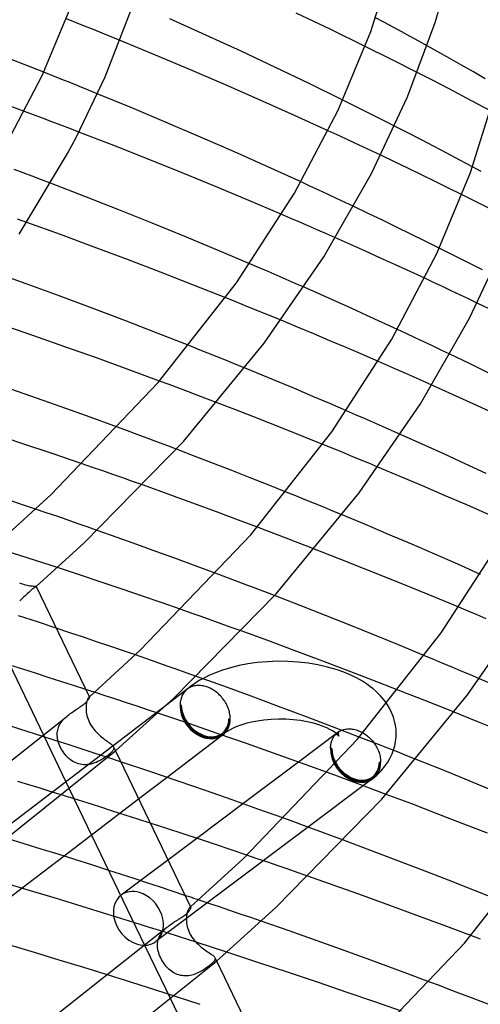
# Model space of a CAD drawing. Header units: millimetres. Extents: x -417 to 417, y -210 to 365.
# Tile 79 of 100: x 198 to 230, y 163 to 231. Entities that reach past the tile are written whole.
import ezdxf

# ---------------------------------------------------------------- set-up
doc = ezdxf.new("R2010")
doc.units = ezdxf.units.MM
doc.layers.add('HIDDEN', color=7, linetype='Continuous')
doc.layers.add('THICK', color=7, linetype='Continuous')

msp = doc.modelspace()

# ---------------------------------------------------------------- linework, layer by layer
at = {"layer": 'HIDDEN'}
for p, q in [((202.037, 230.35), (201.412, 230.598)), ((223.384, 230.334), (222.779, 230.656)), ((202.659, 230.102), (202.037, 230.35)), ((203.279, 229.853), (202.659, 230.102)), ((203.897, 229.604), (203.279, 229.853)), ((223.985, 230.012), (223.384, 230.334)), ((224.581, 229.69), (223.985, 230.012)), ((204.511, 229.355), (203.897, 229.604)), ((205.123, 229.106), (204.511, 229.355)), ((225.173, 229.369), (224.581, 229.69)), ((225.76, 229.049), (225.173, 229.369)), ((222.663, 228.388), (222.061, 228.686)), ((226.341, 228.73), (225.76, 229.049)), ((223.264, 228.089), (222.663, 228.388)), ((223.864, 227.789), (223.264, 228.089)), ((224.462, 227.488), (223.864, 227.789)), ((225.058, 227.187), (224.462, 227.488)), ((225.653, 226.885), (225.058, 227.187)), ((200.475, 226.667), (199.851, 226.914)), ((201.095, 226.419), (200.475, 226.667)), ((201.714, 226.171), (201.095, 226.419)), ((202.329, 225.923), (201.714, 226.171)), ((202.942, 225.675), (202.329, 225.923)), ((203.551, 225.427), (202.942, 225.675)), ((221.113, 224.691), (220.513, 224.989)), ((221.712, 224.393), (221.113, 224.691)), ((199.146, 223.963), (198.515, 224.199)), ((199.775, 223.727), (199.146, 223.963)), ((200.403, 223.49), (199.775, 223.727)), ((222.309, 224.094), (221.712, 224.393)), ((222.905, 223.794), (222.309, 224.094)), ((223.498, 223.493), (222.905, 223.794)), ((201.03, 223.252), (200.403, 223.49)), ((201.655, 223.014), (201.03, 223.252)), ((224.09, 223.192), (223.498, 223.493)), ((202.279, 222.775), (201.655, 223.014)), ((220.119, 222.586), (219.506, 222.868)), ((220.728, 222.304), (220.119, 222.586)), ((221.334, 222.022), (220.728, 222.304)), ((221.937, 221.74), (221.334, 222.022)), ((222.536, 221.458), (221.937, 221.74)), ((223.132, 221.176), (222.536, 221.458)), ((230.073, 220.055), (229.47, 220.379)), ((198.431, 219.959), (197.799, 220.196)), ((199.061, 219.721), (198.431, 219.959)), ((199.69, 219.482), (199.061, 219.721)), ((200.317, 219.243), (199.69, 219.482)), ((218.239, 219.048), (217.625, 219.331)), ((218.85, 218.765), (218.239, 219.048)), ((219.458, 218.483), (218.85, 218.765)), ((220.063, 218.2), (219.458, 218.483)), ((229.349, 218.146), (228.747, 218.447)), ((220.664, 217.918), (220.063, 218.2)), ((221.261, 217.636), (220.664, 217.918)), ((229.949, 217.845), (229.349, 218.146)), ((230.547, 217.543), (229.949, 217.845)), ((216.923, 216.817), (216.303, 217.083)), ((198.675, 216.542), (198.031, 216.773)), ((217.542, 216.549), (216.923, 216.817)), ((218.159, 216.281), (217.542, 216.549)), ((218.775, 216.012), (218.159, 216.281)), ((219.39, 215.742), (218.775, 216.012)), ((220.003, 215.472), (219.39, 215.742)), ((227.774, 214.461), (227.175, 214.761)), ((228.372, 214.16), (227.774, 214.461)), ((214.721, 213.409), (214.095, 213.677)), ((228.968, 213.859), (228.372, 214.16)), ((229.563, 213.557), (228.968, 213.859)), ((230.155, 213.255), (229.563, 213.557)), ((215.345, 213.141), (214.721, 213.409)), ((215.968, 212.871), (215.345, 213.141)), ((216.59, 212.601), (215.968, 212.871)), ((217.211, 212.33), (216.59, 212.601)), ((217.83, 212.058), (217.211, 212.33)), ((226.785, 212.392), (226.173, 212.677)), ((227.393, 212.107), (226.785, 212.392)), ((227.998, 211.823), (227.393, 212.107)), ((228.6, 211.539), (227.998, 211.823)), ((229.198, 211.255), (228.6, 211.539)), ((213.073, 211.066), (212.429, 211.324)), ((213.713, 210.808), (213.073, 211.066)), ((214.351, 210.55), (213.713, 210.808)), ((229.792, 210.971), (229.198, 211.255)), ((214.986, 210.292), (214.351, 210.55)), ((215.618, 210.034), (214.986, 210.292)), ((216.247, 209.776), (215.618, 210.034)), ((224.895, 208.86), (224.281, 209.145)), ((225.505, 208.575), (224.895, 208.86)), ((226.112, 208.29), (225.505, 208.575)), ((226.715, 208.005), (226.112, 208.29)), ((210.539, 207.771), (209.886, 208.031)), ((211.189, 207.512), (210.539, 207.771)), ((211.836, 207.252), (211.189, 207.512)), ((227.315, 207.721), (226.715, 208.005)), ((227.911, 207.437), (227.315, 207.721)), ((212.481, 206.992), (211.836, 207.252)), ((213.122, 206.732), (212.481, 206.992)), ((213.76, 206.472), (213.122, 206.732)), ((223.594, 206.661), (222.975, 206.93)), ((224.212, 206.391), (223.594, 206.661)), ((224.828, 206.12), (224.212, 206.391)), ((225.443, 205.849), (224.828, 206.12)), ((208.513, 205.336), (207.848, 205.584)), ((226.056, 205.577), (225.443, 205.849)), ((226.667, 205.305), (226.056, 205.577)), ((209.177, 205.087), (208.513, 205.336)), ((209.84, 204.837), (209.177, 205.087)), ((210.501, 204.586), (209.84, 204.837)), ((211.161, 204.336), (210.501, 204.586)), ((211.819, 204.084), (211.161, 204.336)), ((221.394, 203.256), (220.77, 203.526)), ((222.017, 202.985), (221.394, 203.256)), ((222.639, 202.713), (222.017, 202.985)), ((223.259, 202.44), (222.639, 202.713)), ((205.635, 202.138), (204.955, 202.39)), ((206.314, 201.887), (205.635, 202.138)), ((223.877, 202.167), (223.259, 202.44)), ((224.494, 201.894), (223.877, 202.167)), ((206.992, 201.634), (206.314, 201.887)), ((207.668, 201.38), (206.992, 201.634)), ((208.344, 201.126), (207.668, 201.38)), ((209.017, 200.871), (208.344, 201.126)), ((219.772, 200.945), (219.132, 201.204)), ((220.409, 200.685), (219.772, 200.945)), ((221.043, 200.425), (220.409, 200.685)), ((221.674, 200.165), (221.043, 200.425)), ((222.305, 199.904), (221.674, 200.165)), ((203.219, 199.618), (202.494, 199.868)), ((203.929, 199.371), (203.219, 199.618)), ((204.624, 199.128), (203.929, 199.371)), ((222.936, 199.642), (222.305, 199.904)), ((205.306, 198.888), (204.624, 199.128)), ((205.987, 198.647), (205.306, 198.888)), ((206.668, 198.405), (205.987, 198.647)), ((217.255, 197.648), (216.605, 197.91)), ((217.903, 197.387), (217.255, 197.648)), ((218.547, 197.125), (217.903, 197.387)), ((200.797, 192.701), (187.718, 196.834)), ((200.018, 196.489), (199.284, 196.739)), ((219.188, 196.862), (218.547, 197.125)), ((219.827, 196.6), (219.188, 196.862)), ((220.463, 196.338), (219.827, 196.6)), ((200.743, 196.241), (200.018, 196.489)), ((201.458, 195.995), (200.743, 196.241)), ((202.163, 195.75), (201.458, 195.995)), ((202.858, 195.509), (202.163, 195.75)), ((203.541, 195.269), (202.858, 195.509)), ((215.269, 195.241), (214.607, 195.492)), ((215.931, 194.99), (215.269, 195.241)), ((216.59, 194.738), (215.931, 194.99)), ((217.248, 194.485), (216.59, 194.738)), ((217.904, 194.232), (217.248, 194.485)), ((218.558, 193.979), (217.904, 194.232)), ((212.426, 192.039), (211.75, 192.292)), ((213.101, 191.785), (212.426, 192.039)), ((213.774, 191.53), (213.101, 191.785)), ((198.165, 191.644), (198.28, 191.603)), ((198.28, 191.603), (198.392, 191.567)), ((198.392, 191.567), (198.501, 191.536)), ((198.501, 191.536), (198.607, 191.509)), ((198.607, 191.509), (198.709, 191.486)), ((198.709, 191.486), (198.805, 191.467)), ((198.805, 191.467), (198.894, 191.451)), ((198.894, 191.451), (198.976, 191.439)), ((198.976, 191.439), (199.049, 191.43)), ((199.049, 191.43), (199.115, 191.423)), ((199.115, 191.423), (199.172, 191.418)), ((199.172, 191.418), (199.22, 191.415)), ((199.22, 191.415), (199.259, 191.412)), ((199.259, 191.412), (199.289, 191.41)), ((199.289, 191.41), (199.31, 191.408)), ((199.31, 191.408), (199.323, 191.405)), ((199.324, 191.392), (199.322, 191.39)), ((199.323, 191.405), (199.328, 191.4)), ((199.326, 191.394), (199.324, 191.392)), ((199.327, 191.396), (199.326, 191.394)), ((199.328, 191.397), (199.327, 191.396)), ((199.328, 191.4), (199.328, 191.399)), ((199.328, 191.399), (199.328, 191.397)), ((214.446, 191.275), (213.774, 191.53)), ((215.116, 191.019), (214.446, 191.275)), ((215.785, 190.763), (215.116, 191.019)), ((210.033, 189.559), (209.341, 189.803)), ((229.159, 189.696), (228.532, 189.959)), ((199.425, 188.946), (198.117, 189.375)), ((210.726, 189.313), (210.033, 189.559)), ((211.418, 189.067), (210.726, 189.313)), ((212.109, 188.82), (211.418, 189.067)), ((229.785, 189.432), (229.159, 189.696)), ((230.41, 189.167), (229.785, 189.432)), ((200.716, 188.519), (199.425, 188.946)), ((212.8, 188.572), (212.109, 188.82)), ((213.491, 188.322), (212.8, 188.572)), ((206.899, 186.419), (206.178, 186.669)), ((207.609, 186.171), (206.899, 186.419)), ((226.793, 186.35), (226.16, 186.614)), ((227.426, 186.086), (226.793, 186.35)), ((198.396, 185.677), (197.511, 185.956)), ((199.277, 185.398), (198.396, 185.677)), ((208.307, 185.926), (207.609, 186.171)), ((209.002, 185.681), (208.307, 185.926)), ((209.696, 185.434), (209.002, 185.681)), ((212.758, 185.784), (212.191, 185.61)), ((213.345, 185.929), (212.758, 185.784)), ((213.952, 186.047), (213.345, 185.929)), ((214.587, 186.138), (213.952, 186.047)), ((215.296, 186.202), (214.587, 186.138)), ((216.004, 186.23), (215.296, 186.202)), ((216.714, 186.222), (216.004, 186.23)), ((217.42, 186.178), (216.714, 186.222)), ((218.114, 186.098), (217.42, 186.178)), ((218.792, 185.983), (218.114, 186.098)), ((219.45, 185.833), (218.792, 185.983)), ((220.062, 185.656), (219.45, 185.833)), ((220.57, 185.477), (220.062, 185.656)), ((228.058, 185.82), (227.426, 186.086)), ((228.689, 185.553), (228.058, 185.82)), ((200.155, 185.118), (199.277, 185.398)), ((201.028, 184.839), (200.155, 185.118)), ((210.391, 185.187), (209.696, 185.434)), ((211.259, 185.238), (210.838, 185.026)), ((211.709, 185.432), (211.259, 185.238)), ((212.191, 185.61), (211.709, 185.432)), ((221.027, 185.287), (220.57, 185.477)), ((221.455, 185.079), (221.027, 185.287)), ((221.868, 184.846), (221.455, 185.079)), ((229.32, 185.285), (228.689, 185.553)), ((229.949, 185.016), (229.32, 185.285)), ((201.896, 184.56), (201.028, 184.839)), ((202.757, 184.281), (201.896, 184.56)), ((209.729, 184.276), (209.72, 184.269)), ((209.729, 184.276), (209.725, 184.273)), ((209.738, 184.283), (209.729, 184.276)), ((209.734, 184.28), (209.729, 184.276)), ((209.738, 184.284), (209.734, 184.28)), ((209.747, 184.29), (209.738, 184.283)), ((209.742, 184.287), (209.738, 184.284)), ((209.756, 184.298), (209.747, 184.29)), ((209.765, 184.305), (209.756, 184.298)), ((222.147, 184.667), (221.868, 184.846)), ((222.385, 184.498), (222.147, 184.667)), ((222.607, 184.323), (222.385, 184.498)), ((222.812, 184.145), (222.607, 184.323)), ((202.883, 183.612), (202.864, 183.566)), ((202.902, 183.652), (202.883, 183.612)), ((202.921, 183.686), (202.902, 183.652)), ((202.939, 183.714), (202.921, 183.686)), ((202.955, 183.735), (202.939, 183.714)), ((202.971, 183.751), (202.955, 183.735)), ((202.98, 183.758), (202.971, 183.751)), ((202.971, 183.751), (202.976, 183.755)), ((202.976, 183.755), (202.981, 183.759)), ((202.988, 183.763), (202.98, 183.758)), ((202.981, 183.759), (202.986, 183.764)), ((202.986, 183.764), (202.99, 183.768)), ((202.995, 183.765), (202.988, 183.763)), ((202.99, 183.768), (202.995, 183.772)), ((202.995, 183.772), (203, 183.777)), ((203.001, 183.765), (202.995, 183.765)), ((203.006, 183.762), (203.001, 183.765)), ((203.009, 183.758), (203.006, 183.762)), ((204.098, 183.845), (203.353, 184.088)), ((204.837, 183.603), (204.098, 183.845)), ((205.57, 183.361), (204.837, 183.603)), ((209.332, 183.659), (209.31, 183.578)), ((209.358, 183.738), (209.332, 183.659)), ((209.388, 183.815), (209.358, 183.738)), ((209.423, 183.889), (209.388, 183.815)), ((209.461, 183.959), (209.423, 183.889)), ((209.504, 184.027), (209.461, 183.959)), ((209.55, 184.091), (209.504, 184.027)), ((209.601, 184.152), (209.55, 184.091)), ((209.654, 184.208), (209.601, 184.152)), ((209.712, 184.261), (209.654, 184.208)), ((209.72, 184.269), (209.712, 184.261)), ((209.721, 184.269), (209.717, 184.265)), ((209.725, 184.273), (209.721, 184.269)), ((223.089, 183.871), (222.812, 184.145)), ((223.37, 183.543), (223.089, 183.871)), ((224.985, 183.987), (224.332, 184.243)), ((225.635, 183.731), (224.985, 183.987)), ((226.283, 183.475), (225.635, 183.731)), ((208.356, 183.228), (193.507, 171.882)), ((202.773, 183.103), (202.77, 183.021)), ((202.77, 183.021), (202.771, 182.936)), ((202.771, 182.936), (202.777, 182.825)), ((202.779, 183.182), (202.773, 183.103)), ((202.788, 183.257), (202.779, 183.182)), ((202.799, 183.328), (202.788, 183.257)), ((202.813, 183.395), (202.799, 183.328)), ((202.829, 183.458), (202.813, 183.395)), ((202.846, 183.515), (202.829, 183.458)), ((202.864, 183.566), (202.846, 183.515)), ((206.296, 183.121), (205.57, 183.361)), ((207.014, 182.883), (206.296, 183.121)), ((209.272, 183.321), (209.268, 183.231)), ((209.268, 183.231), (209.355, 183.206)), ((209.28, 183.408), (209.272, 183.321)), ((209.293, 183.494), (209.28, 183.408)), ((209.31, 183.578), (209.293, 183.494)), ((223.566, 183.268), (223.37, 183.543)), ((223.731, 182.995), (223.566, 183.268)), ((223.884, 182.687), (223.731, 182.995)), ((226.928, 183.219), (226.283, 183.475)), ((227.572, 182.962), (226.928, 183.219)), ((228.212, 182.705), (227.572, 182.962)), ((201.221, 182.217), (201.292, 182.289)), ((201.292, 182.289), (201.366, 182.359)), ((201.366, 182.359), (201.443, 182.427)), ((202.777, 182.825), (202.79, 182.711)), ((202.79, 182.711), (202.809, 182.594)), ((202.809, 182.594), (202.836, 182.474)), ((202.836, 182.474), (202.87, 182.351)), ((202.87, 182.351), (202.913, 182.228)), ((207.725, 182.645), (207.014, 182.883)), ((212.645, 182.256), (212.732, 182.231)), ((224.008, 182.369), (223.884, 182.687)), ((224.091, 182.084), (224.008, 182.369)), ((200.815, 181.482), (200.837, 181.569)), ((200.837, 181.569), (200.865, 181.656)), ((200.865, 181.656), (200.9, 181.741)), ((200.9, 181.741), (200.94, 181.825)), ((200.94, 181.825), (200.985, 181.907)), ((200.985, 181.907), (201.037, 181.987)), ((201.037, 181.987), (201.093, 182.066)), ((201.093, 182.066), (201.155, 182.142)), ((201.155, 182.142), (201.221, 182.217)), ((202.913, 182.228), (202.962, 182.106)), ((202.962, 182.106), (203.019, 181.986)), ((203.019, 181.986), (203.083, 181.867)), ((203.083, 181.867), (203.154, 181.751)), ((203.154, 181.751), (203.232, 181.639)), ((203.232, 181.639), (203.314, 181.53)), ((220.743, 181.547), (220.825, 181.556)), ((220.825, 181.556), (220.908, 181.561)), ((220.908, 181.561), (220.992, 181.561)), ((220.992, 181.561), (221.078, 181.556)), ((221.078, 181.556), (221.164, 181.547)), ((224.15, 181.798), (224.091, 182.084)), ((224.185, 181.515), (224.15, 181.798)), ((200.702, 180.747), (199.79, 181.04)), ((199.853, 181.092), (201.64, 177.383)), ((200.782, 181.213), (200.787, 181.304)), ((200.783, 181.097), (200.782, 181.213)), ((200.792, 180.979), (200.783, 181.097)), ((200.787, 181.304), (200.798, 181.393)), ((200.81, 180.859), (200.792, 180.979)), ((200.798, 181.393), (200.815, 181.482)), ((203.314, 181.53), (203.4, 181.427)), ((203.4, 181.427), (203.49, 181.329)), ((203.49, 181.329), (203.582, 181.236)), ((203.582, 181.236), (203.675, 181.148)), ((203.675, 181.148), (203.77, 181.064)), ((203.77, 181.064), (203.864, 180.985)), ((203.864, 180.985), (203.959, 180.91)), ((203.959, 180.91), (204.051, 180.839)), ((212.194, 181.126), (208.374, 178.208)), ((219.792, 180.842), (219.825, 180.909)), ((219.825, 180.909), (219.862, 180.973)), ((219.862, 180.973), (219.901, 181.035)), ((219.901, 181.035), (219.944, 181.094)), ((219.944, 181.094), (219.991, 181.149)), ((219.991, 181.149), (220.04, 181.202)), ((220.04, 181.202), (220.093, 181.252)), ((220.117, 181.189), (220.064, 181.235)), ((220.093, 181.252), (220.104, 181.262)), ((220.094, 181.253), (220.099, 181.257)), ((220.099, 181.257), (220.104, 181.262)), ((220.104, 181.262), (220.116, 181.272)), ((220.104, 181.262), (220.109, 181.266)), ((220.109, 181.266), (220.114, 181.271)), ((220.114, 181.271), (220.119, 181.275)), ((220.116, 181.272), (220.129, 181.282)), ((220.176, 181.13), (220.117, 181.189)), ((220.119, 181.275), (220.124, 181.28)), ((220.129, 181.282), (220.141, 181.292)), ((220.141, 181.292), (220.154, 181.302)), ((220.154, 181.302), (220.166, 181.312)), ((220.212, 181.088), (220.176, 181.13)), ((220.198, 181.273), (220.196, 181.232)), ((220.196, 181.232), (220.198, 181.192)), ((220.203, 181.313), (220.198, 181.273)), ((220.198, 181.192), (220.202, 181.154)), ((220.202, 181.154), (220.209, 181.12)), ((220.21, 181.348), (220.203, 181.313)), ((220.209, 181.12), (220.217, 181.092)), ((220.219, 181.376), (220.21, 181.348)), ((220.226, 181.068), (220.212, 181.088)), ((220.217, 181.092), (220.225, 181.071)), ((220.226, 181.394), (220.219, 181.376)), ((220.225, 181.071), (220.229, 181.063)), ((220.229, 181.399), (220.226, 181.394)), ((220.229, 181.063), (220.226, 181.068)), ((220.434, 181.463), (220.508, 181.491)), ((220.508, 181.491), (220.584, 181.514)), ((220.584, 181.514), (220.663, 181.533)), ((220.663, 181.533), (220.743, 181.547)), ((221.164, 181.547), (221.251, 181.533)), ((221.251, 181.533), (221.338, 181.515)), ((221.338, 181.515), (221.426, 181.492)), ((221.426, 181.492), (221.508, 181.467)), ((221.508, 181.467), (221.59, 181.437)), ((221.59, 181.437), (221.672, 181.404)), ((222.309, 180.738), (221.649, 180.995)), ((221.672, 181.404), (221.753, 181.366)), ((221.753, 181.366), (221.833, 181.325)), ((221.833, 181.325), (221.913, 181.281)), ((221.913, 181.281), (221.991, 181.233)), ((221.991, 181.233), (222.068, 181.181)), ((222.068, 181.181), (222.143, 181.126)), ((222.143, 181.126), (222.217, 181.068)), ((222.217, 181.068), (222.288, 181.007)), ((222.288, 181.007), (222.358, 180.943)), ((222.358, 180.943), (222.425, 180.877)), ((222.425, 180.877), (222.49, 180.808)), ((224.152, 180.679), (224.185, 180.955)), ((224.196, 181.232), (224.185, 181.515)), ((224.185, 180.955), (224.196, 181.232)), ((201.608, 180.454), (200.702, 180.747)), ((200.837, 180.737), (200.81, 180.859)), ((200.872, 180.614), (200.837, 180.737)), ((200.915, 180.49), (200.872, 180.614)), ((200.965, 180.368), (200.915, 180.49)), ((201.023, 180.247), (200.965, 180.368)), ((201.087, 180.129), (201.023, 180.247)), ((202.507, 180.161), (201.608, 180.454)), ((204.051, 180.839), (204.142, 180.772)), ((204.142, 180.772), (204.228, 180.71)), ((204.228, 180.71), (204.309, 180.651)), ((204.309, 180.651), (204.384, 180.596)), ((204.384, 180.596), (204.453, 180.544)), ((204.453, 180.544), (204.514, 180.495)), ((204.514, 180.495), (204.566, 180.448)), ((204.566, 180.448), (204.608, 180.404)), ((204.608, 180.404), (204.642, 180.361)), ((204.642, 180.361), (204.666, 180.319)), ((204.664, 180.323), (204.801, 180.039)), ((204.666, 180.319), (204.681, 180.275)), ((204.685, 180.232), (204.68, 180.188)), ((204.681, 180.275), (204.685, 180.232)), ((219.66, 180.231), (219.664, 180.314)), ((219.747, 180.206), (219.66, 180.231)), ((219.664, 180.314), (219.671, 180.394)), ((219.671, 180.394), (219.682, 180.474)), ((219.682, 180.474), (219.696, 180.551)), ((219.696, 180.551), (219.715, 180.627)), ((219.715, 180.627), (219.737, 180.701)), ((219.737, 180.701), (219.763, 180.772)), ((219.763, 180.772), (219.792, 180.842)), ((222.968, 180.481), (222.309, 180.738)), ((222.49, 180.808), (222.553, 180.736)), ((222.553, 180.736), (222.613, 180.662)), ((222.613, 180.662), (222.67, 180.586)), ((222.67, 180.586), (222.724, 180.508)), ((222.724, 180.508), (222.776, 180.428)), ((222.776, 180.428), (222.824, 180.347)), ((222.824, 180.347), (222.868, 180.264)), ((222.868, 180.264), (222.91, 180.18)), ((223.625, 180.224), (222.968, 180.481)), ((224.28, 179.966), (223.625, 180.224)), ((224.018, 180.123), (224.097, 180.4)), ((224.097, 180.4), (224.152, 180.679)), ((201.158, 180.013), (201.087, 180.129)), ((201.236, 179.901), (201.158, 180.013)), ((201.319, 179.794), (201.236, 179.901)), ((201.406, 179.692), (201.319, 179.794)), ((201.498, 179.598), (201.406, 179.692)), ((201.594, 179.51), (201.498, 179.598)), ((203.4, 179.868), (202.507, 180.161)), ((204.286, 179.577), (203.4, 179.868)), ((203.989, 179.525), (203.892, 179.464)), ((204.081, 179.586), (203.989, 179.525)), ((204.168, 179.648), (204.081, 179.586)), ((204.249, 179.708), (204.168, 179.648)), ((204.324, 179.767), (204.249, 179.708)), ((205.163, 179.286), (204.286, 179.577)), ((204.392, 179.825), (204.324, 179.767)), ((204.458, 179.884), (204.392, 179.825)), ((204.516, 179.94), (204.458, 179.884)), ((204.566, 179.994), (204.516, 179.94)), ((204.608, 180.046), (204.566, 179.994)), ((204.641, 180.095), (204.608, 180.046)), ((204.665, 180.142), (204.641, 180.095)), ((204.68, 180.188), (204.665, 180.142)), ((222.91, 180.18), (222.948, 180.095)), ((222.948, 180.095), (222.983, 180.009)), ((222.983, 180.009), (223.013, 179.922)), ((223.013, 179.922), (223.041, 179.835)), ((223.041, 179.835), (223.064, 179.748)), ((223.064, 179.748), (223.084, 179.661)), ((223.084, 179.661), (223.1, 179.574)), ((223.1, 179.574), (223.112, 179.488)), ((223.613, 179.267), (223.78, 179.559)), ((223.78, 179.559), (223.912, 179.84)), ((223.912, 179.84), (224.018, 180.123)), ((224.932, 179.708), (224.28, 179.966)), ((225.582, 179.45), (224.932, 179.708)), ((201.695, 179.429), (201.594, 179.51)), ((201.799, 179.356), (201.695, 179.429)), ((201.907, 179.291), (201.799, 179.356)), ((202.018, 179.234), (201.907, 179.291)), ((202.134, 179.186), (202.018, 179.234)), ((202.253, 179.146), (202.134, 179.186)), ((202.374, 179.117), (202.253, 179.146)), ((202.497, 179.097), (202.374, 179.117)), ((202.621, 179.087), (202.497, 179.097)), ((202.746, 179.086), (202.621, 179.087)), ((202.871, 179.094), (202.746, 179.086)), ((202.995, 179.111), (202.871, 179.094)), ((203.116, 179.135), (202.995, 179.111)), ((203.236, 179.167), (203.116, 179.135)), ((203.353, 179.205), (203.236, 179.167)), ((203.467, 179.249), (203.353, 179.205)), ((203.578, 179.297), (203.467, 179.249)), ((203.686, 179.35), (203.578, 179.297)), ((203.791, 179.406), (203.686, 179.35)), ((203.892, 179.464), (203.791, 179.406)), ((217.447, 179.271), (213.612, 176.392)), ((223.124, 179.231), (223.038, 179.256)), ((223.112, 179.488), (223.12, 179.402)), ((223.12, 179.402), (223.124, 179.316)), ((223.124, 179.316), (223.124, 179.231)), ((223.159, 178.668), (223.414, 178.978)), ((223.414, 178.978), (223.613, 179.267)), ((220.14, 178.291), (219.463, 178.539)), ((220.815, 178.043), (220.14, 178.291)), ((222.702, 178.219), (222.863, 178.365)), ((222.863, 178.365), (223.159, 178.668)), ((198.829, 177.7), (198.056, 177.938)), ((199.602, 177.461), (198.829, 177.7)), ((222.593, 178.132), (207.593, 166.873)), ((221.49, 177.793), (220.815, 178.043)), ((222.163, 177.543), (221.49, 177.793)), ((222.836, 177.292), (222.163, 177.543)), ((200.374, 177.222), (199.602, 177.461)), ((201.145, 176.981), (200.374, 177.222)), ((223.507, 177.041), (222.836, 177.292)), ((206.407, 176.704), (201.255, 172.768)), ((202.841, 176.447), (201.956, 176.726)), ((203.722, 176.168), (202.841, 176.447)), ((204.6, 175.888), (203.722, 176.168)), ((205.473, 175.609), (204.6, 175.888)), ((206.341, 175.329), (205.473, 175.609)), ((207.203, 175.05), (206.341, 175.329)), ((217.115, 175.137), (216.426, 175.387)), ((217.804, 174.887), (217.115, 175.137)), ((218.491, 174.635), (217.804, 174.887)), ((219.178, 174.383), (218.491, 174.635)), ((219.864, 174.13), (219.178, 174.383)), ((220.549, 173.876), (219.864, 174.13)), ((210.42, 173.996), (205.192, 170.073)), ((214.604, 172.593), (213.871, 172.842)), ((215.325, 172.347), (214.604, 172.593)), ((216.036, 172.103), (215.325, 172.347)), ((216.735, 171.862), (216.036, 172.103)), ((205.217, 171.504), (204.335, 171.789)), ((206.098, 171.219), (205.217, 171.504)), ((217.422, 171.624), (216.735, 171.862)), ((218.097, 171.389), (217.422, 171.624)), ((206.977, 170.932), (206.098, 171.219)), ((207.855, 170.643), (206.977, 170.932)), ((198.353, 170.55), (195.936, 168.704)), ((208.731, 170.354), (207.855, 170.643)), ((209.605, 170.063), (208.731, 170.354)), ((211.257, 169.51), (210.532, 169.753)), ((211.981, 169.265), (211.257, 169.51)), ((209.717, 168.645), (209.709, 168.56)), ((209.729, 168.726), (209.717, 168.645)), ((209.743, 168.802), (209.729, 168.726)), ((209.761, 168.873), (209.743, 168.802)), ((209.78, 168.94), (209.761, 168.873)), ((209.802, 169), (209.78, 168.94)), ((209.824, 169.054), (209.802, 169)), ((209.847, 169.102), (209.824, 169.054)), ((209.87, 169.143), (209.847, 169.102)), ((209.893, 169.177), (209.87, 169.143)), ((209.916, 169.205), (209.893, 169.177)), ((209.936, 169.226), (209.916, 169.205)), ((209.952, 169.238), (209.936, 169.226)), ((209.936, 169.226), (209.945, 169.233)), ((209.945, 169.233), (209.953, 169.241)), ((209.966, 169.246), (209.952, 169.238)), ((209.953, 169.241), (209.962, 169.248)), ((209.962, 169.248), (209.97, 169.256)), ((209.979, 169.25), (209.966, 169.246)), ((209.97, 169.256), (209.979, 169.263)), ((209.979, 169.263), (209.987, 169.271)), ((209.989, 169.249), (209.979, 169.25)), ((209.998, 169.244), (209.989, 169.249)), ((210.004, 169.236), (209.998, 169.244)), ((212.703, 169.02), (211.981, 169.265)), ((213.425, 168.773), (212.703, 169.02)), ((214.145, 168.526), (213.425, 168.773)), ((207.149, 167.854), (206.066, 168.195)), ((209.709, 168.56), (209.704, 168.472)), ((209.704, 168.472), (209.704, 168.382)), ((209.704, 168.382), (209.709, 168.265)), ((209.709, 168.265), (209.721, 168.145)), ((209.721, 168.145), (209.74, 168.022)), ((209.74, 168.022), (209.767, 167.899)), ((214.864, 168.278), (214.145, 168.526)), ((208.228, 167.513), (207.149, 167.854)), ((207.828, 167.203), (207.871, 167.29)), ((207.871, 167.29), (207.92, 167.375)), ((207.92, 167.375), (207.976, 167.458)), ((207.976, 167.458), (208.037, 167.538)), ((208.037, 167.538), (208.103, 167.616)), ((208.103, 167.616), (208.175, 167.691)), ((208.175, 167.691), (208.251, 167.765)), ((209.303, 167.171), (208.228, 167.513)), ((208.251, 167.765), (208.332, 167.837)), ((209.767, 167.899), (209.802, 167.776)), ((209.802, 167.776), (209.845, 167.653)), ((209.845, 167.653), (209.895, 167.531)), ((209.895, 167.531), (209.953, 167.411)), ((209.953, 167.411), (210.019, 167.292)), ((210.019, 167.292), (210.09, 167.179)), ((230.025, 167.034), (229.363, 167.285)), ((207.706, 166.652), (207.711, 166.748)), ((207.709, 166.541), (207.706, 166.652)), ((207.711, 166.748), (207.722, 166.842)), ((207.722, 166.842), (207.739, 166.934)), ((207.739, 166.934), (207.762, 167.026)), ((207.762, 167.026), (207.792, 167.115)), ((207.792, 167.115), (207.828, 167.203)), ((210.372, 166.829), (209.303, 167.171)), ((210.09, 167.179), (210.167, 167.07)), ((210.167, 167.07), (210.248, 166.966)), ((210.248, 166.966), (210.333, 166.867)), ((210.333, 166.867), (210.421, 166.773)), ((211.434, 166.486), (210.372, 166.829)), ((210.421, 166.773), (210.511, 166.684)), ((210.511, 166.684), (210.604, 166.599)), ((210.604, 166.599), (210.698, 166.518)), ((206.842, 166.583), (208.629, 162.873)), ((207.719, 166.429), (207.709, 166.541)), ((207.736, 166.314), (207.719, 166.429)), ((207.761, 166.2), (207.736, 166.314)), ((207.793, 166.085), (207.761, 166.2)), ((207.832, 165.971), (207.793, 166.085)), ((207.877, 165.857), (207.832, 165.971)), ((210.698, 166.518), (210.794, 166.442)), ((210.794, 166.442), (210.89, 166.369)), ((210.89, 166.369), (210.985, 166.3)), ((210.985, 166.3), (211.078, 166.235)), ((211.078, 166.235), (211.167, 166.174)), ((211.167, 166.174), (211.253, 166.118)), ((211.253, 166.118), (211.334, 166.064)), ((211.334, 166.064), (211.407, 166.014)), ((211.407, 166.014), (211.473, 165.968)), ((212.489, 166.144), (211.434, 166.486)), ((211.473, 165.968), (211.531, 165.924)), ((211.531, 165.924), (211.581, 165.883)), ((207.928, 165.744), (207.877, 165.857)), ((207.985, 165.633), (207.928, 165.744)), ((208.047, 165.524), (207.985, 165.633)), ((208.113, 165.419), (208.047, 165.524)), ((208.183, 165.319), (208.113, 165.419)), ((208.257, 165.223), (208.183, 165.319)), ((211.33, 165.239), (211.262, 165.184)), ((211.393, 165.291), (211.33, 165.239)), ((211.465, 165.356), (211.393, 165.291)), ((211.528, 165.418), (211.465, 165.356)), ((211.582, 165.476), (211.528, 165.418)), ((211.581, 165.883), (211.622, 165.843)), ((211.626, 165.53), (211.582, 165.476)), ((211.622, 165.843), (211.653, 165.804)), ((211.658, 165.582), (211.626, 165.53)), ((211.653, 165.804), (211.675, 165.765)), ((211.68, 165.63), (211.658, 165.582)), ((211.673, 165.77), (211.788, 165.532)), ((211.675, 165.765), (211.689, 165.721)), ((211.691, 165.676), (211.68, 165.63)), ((211.689, 165.721), (211.691, 165.676)), ((208.335, 165.133), (208.257, 165.223)), ((208.415, 165.047), (208.335, 165.133)), ((208.499, 164.967), (208.415, 165.047)), ((208.587, 164.892), (208.499, 164.967)), ((208.678, 164.822), (208.587, 164.892)), ((208.772, 164.758), (208.678, 164.822)), ((208.87, 164.701), (208.772, 164.758)), ((208.971, 164.65), (208.87, 164.701)), ((209.076, 164.606), (208.971, 164.65)), ((209.182, 164.57), (209.076, 164.606)), ((209.291, 164.541), (209.182, 164.57)), ((210.071, 164.558), (209.961, 164.534)), ((210.18, 164.587), (210.071, 164.558)), ((210.285, 164.622), (210.18, 164.587)), ((210.389, 164.661), (210.285, 164.622)), ((210.489, 164.704), (210.389, 164.661)), ((210.587, 164.75), (210.489, 164.704)), ((210.681, 164.799), (210.587, 164.75)), ((210.773, 164.851), (210.681, 164.799)), ((210.863, 164.904), (210.773, 164.851)), ((210.949, 164.959), (210.863, 164.904)), ((211.033, 165.015), (210.949, 164.959)), ((211.113, 165.071), (211.033, 165.015)), ((211.189, 165.128), (211.113, 165.071)), ((211.262, 165.184), (211.189, 165.128)), ((205.928, 164.041), (204.327, 164.544)), ((207.52, 163.538), (205.928, 164.041)), ((209.402, 164.521), (209.291, 164.541)), ((209.514, 164.508), (209.402, 164.521)), ((209.626, 164.504), (209.514, 164.508)), ((209.738, 164.506), (209.626, 164.504)), ((209.85, 164.517), (209.738, 164.506)), ((209.961, 164.534), (209.85, 164.517)), ((227.189, 163.828), (226.516, 164.08)), ((209.098, 163.033), (207.52, 163.538)), ((227.862, 163.574), (227.189, 163.828)), ((228.533, 163.319), (227.862, 163.574)), ((229.204, 163.064), (228.533, 163.319)), ((210.659, 162.53), (209.098, 163.033)), ((229.874, 162.807), (229.204, 163.064)), ((230.542, 162.55), (229.874, 162.807))]:
    msp.add_line(p, q, dxfattribs=at)
for centre, start in [((211, 182.731), 307.38947), ((221.392, 179.731), 306.89386)]:
    msp.add_arc(centre, 1.9, start, 310.89162, dxfattribs=at)
for centre, major_axis, ratio, start_param, end_param in [((211, 182.731), (1.214, -1.589), 0.778067, -2.381055, -0.810258), ((211, 182.731), (1.309, -1.512), 0.75, -2.427868, -0.039011), ((211, 182.731), (-1.154, 1.51), 0.778067, 0.760538, 3.141697), ((211, 182.731), (-1.244, 1.436), 0.75, 0.713724, 3.141552), ((211, 182.731), (-1.154, 1.51), 0.778067, -3.141488, -2.381055), ((211, 182.731), (-1.244, 1.436), 0.75, 3.141552, 3.855317), ((211, 182.731), (1.214, -1.589), 0.778067, -0.810258, -0.000023), ((221.392, 179.731), (1.201, -1.6), 0.781598, -2.374322, -0.803526), ((221.392, 179.731), (1.309, -1.512), 0.75, -2.427868, -0.000041), ((221.392, 179.731), (1.141, -1.52), 0.781598, -2.374322, 0.000086), ((221.392, 179.731), (1.244, -1.436), 0.75, -2.427868, -0.000041), ((221.392, 179.731), (1.141, -1.52), 0.781598, 0.000086, 0.767271), ((221.392, 179.731), (1.201, -1.6), 0.781598, -0.000034, 0.767271), ((221.392, 179.731), (1.244, -1.436), 0.75, -0.000041, 0.713724), ((221.392, 179.731), (1.309, -1.512), 0.75, -0.000041, 0.713724), ((221.392, 179.731), (1.201, -1.6), 0.781598, -0.803526, -0.000034), ((206.392, 168.473), (-1.201, 1.6), 0.781598, -0.000034, 0.017972), ((206.392, 168.473), (-1.201, 1.6), 0.781598, -0.803526, -0.000034), ((206.392, 168.473), (-1.201, 1.6), 0.781598, 3.141559, 5.47966), ((206.392, 168.473), (-1.201, 1.6), 0.781598, 0.957167, 2.338067), ((206.392, 168.473), (-1.201, 1.6), 0.781598, 2.338067, 3.141559)]:
    msp.add_ellipse(centre, major_axis=major_axis, ratio=ratio, start_param=start_param, end_param=end_param, dxfattribs=at)
at = {"layer": 'THICK'}
for p, q in [((222.444, 229.713), (224.06, 234.839)), ((226.895, 230.344), (228.292, 235.246)), ((199.749, 226.695), (201.784, 231.594)), ((204.082, 226.584), (205.995, 231.512)), ((211.044, 229.476), (208.567, 230.589)), ((219.678, 229.85), (217.28, 230.995)), ((222.061, 228.686), (219.678, 229.85)), ((224.973, 225.202), (226.895, 230.344)), ((213.478, 228.359), (211.044, 229.476)), ((220.195, 224.3), (222.444, 229.713)), ((207.563, 228.099), (205.123, 229.106)), ((227.115, 228.301), (226.341, 228.73)), ((199.851, 226.914), (197.15, 227.972)), ((209.992, 227.076), (207.563, 228.099)), ((215.86, 227.242), (213.478, 228.359)), ((227.907, 227.858), (227.115, 228.301)), ((228.713, 227.402), (227.907, 227.858)), ((218.192, 226.125), (215.86, 227.242)), ((229.53, 226.936), (228.713, 227.402)), ((197.017, 221.49), (199.749, 226.695)), ((202.091, 222.404), (204.082, 226.584)), ((212.408, 226.038), (209.992, 227.076)), ((226.51, 226.447), (225.653, 226.885)), ((227.362, 226.008), (226.51, 226.447)), ((230.355, 226.462), (229.53, 226.936)), ((214.804, 224.988), (212.408, 226.038)), ((220.513, 224.989), (218.192, 226.125)), ((228.209, 225.569), (227.362, 226.008)), ((198.515, 224.199), (195.949, 225.146)), ((205.937, 224.443), (203.551, 225.427)), ((222.49, 219.906), (224.973, 225.202)), ((229.05, 225.129), (228.209, 225.569)), ((229.885, 224.689), (229.05, 225.129)), ((229.329, 219.989), (230.998, 225.279)), ((208.314, 223.443), (205.937, 224.443)), ((217.172, 223.931), (214.804, 224.988)), ((230.713, 224.25), (229.885, 224.689)), ((219.506, 222.868), (217.172, 223.931)), ((217.177, 218.55), (220.195, 224.3)), ((210.678, 222.428), (208.314, 223.443)), ((225.003, 222.724), (224.09, 223.192)), ((201.498, 221.306), (202.091, 222.404)), ((204.69, 221.841), (202.279, 222.775)), ((213.022, 221.402), (210.678, 222.428)), ((225.911, 222.255), (225.003, 222.724)), ((207.072, 220.901), (204.69, 221.841)), ((226.812, 221.786), (225.911, 222.255)), ((227.706, 221.316), (226.812, 221.786)), ((198.147, 215.736), (201.498, 221.306)), ((215.34, 220.369), (213.022, 221.402)), ((224.074, 220.728), (223.132, 221.176)), ((228.592, 220.847), (227.706, 221.316)), ((209.418, 219.958), (207.072, 220.901)), ((217.625, 219.331), (215.34, 220.369)), ((225.011, 220.278), (224.074, 220.728)), ((229.47, 220.379), (228.592, 220.847)), ((211.726, 219.012), (209.418, 219.958)), ((219.193, 214.153), (222.49, 219.906)), ((225.948, 219.824), (225.011, 220.278)), ((226.883, 219.368), (225.948, 219.824)), ((227.008, 214.402), (229.329, 219.989)), ((202.687, 218.329), (200.317, 219.243)), ((214.019, 218.055), (211.726, 219.012)), ((227.816, 218.909), (226.883, 219.368)), ((205.029, 217.409), (202.687, 218.329)), ((213.173, 212.355), (217.177, 218.55)), ((228.747, 218.447), (227.816, 218.909)), ((216.303, 217.083), (214.019, 218.055)), ((222.255, 217.164), (221.261, 217.636)), ((207.337, 216.485), (205.029, 217.409)), ((223.242, 216.69), (222.255, 217.164)), ((201.009, 215.694), (198.675, 216.542)), ((209.607, 215.559), (207.337, 216.485)), ((224.228, 216.213), (223.242, 216.69)), ((203.332, 214.836), (201.009, 215.694)), ((211.855, 214.626), (209.607, 215.559)), ((225.213, 215.732), (224.228, 216.213)), ((226.195, 215.248), (225.213, 215.732)), ((221.047, 215.008), (220.003, 215.472)), ((222.086, 214.543), (221.047, 215.008)), ((227.175, 214.761), (226.195, 215.248)), ((229.266, 209.935), (231.823, 215.39)), ((205.639, 213.968), (203.332, 214.836)), ((214.095, 213.677), (211.855, 214.626)), ((223.119, 214.078), (222.086, 214.543)), ((223.891, 208.468), (227.008, 214.402)), ((207.927, 213.092), (205.639, 213.968)), ((215.084, 208.188), (219.193, 214.153)), ((224.144, 213.611), (223.119, 214.078)), ((225.163, 213.144), (224.144, 213.611)), ((198.636, 212.302), (196.342, 213.129)), ((210.192, 212.21), (207.927, 213.092)), ((226.173, 212.677), (225.163, 213.144)), ((200.921, 211.464), (198.636, 212.302)), ((207.751, 205.471), (213.173, 212.355)), ((212.429, 211.324), (210.192, 212.21)), ((218.922, 211.576), (217.83, 212.058)), ((220.009, 211.091), (218.922, 211.576)), ((203.192, 210.616), (200.921, 211.464)), ((221.089, 210.606), (220.009, 211.091)), ((231.066, 210.357), (229.792, 210.971)), ((205.446, 209.76), (203.192, 210.616)), ((222.161, 210.119), (221.089, 210.606)), ((223.225, 209.632), (222.161, 210.119)), ((199.105, 208.734), (196.755, 209.542)), ((207.678, 208.898), (205.446, 209.76)), ((217.373, 209.31), (216.247, 209.776)), ((224.281, 209.145), (223.225, 209.632)), ((225.87, 204.01), (229.266, 209.935)), ((209.886, 208.031), (207.678, 208.898)), ((218.498, 208.84), (217.373, 209.31)), ((219.621, 208.367), (218.498, 208.84)), ((201.316, 207.957), (199.105, 208.734)), ((209.513, 201.417), (215.084, 208.188)), ((220.742, 207.891), (219.621, 208.367)), ((219.76, 202.076), (223.891, 208.468)), ((203.501, 207.176), (201.316, 207.957)), ((221.86, 207.412), (220.742, 207.891)), ((222.975, 206.93), (221.86, 207.412)), ((229.257, 206.789), (227.911, 207.437)), ((205.679, 206.385), (203.501, 207.176)), ((230.602, 206.134), (229.257, 206.789)), ((207.848, 205.584), (205.679, 206.385)), ((214.935, 205.99), (213.76, 206.472)), ((198.509, 204.706), (196.279, 205.479)), ((200.335, 197.73), (207.751, 205.471)), ((216.106, 205.505), (214.935, 205.99)), ((217.276, 205.015), (216.106, 205.505)), ((200.664, 203.944), (198.509, 204.706)), ((218.443, 204.522), (217.276, 205.015)), ((228.096, 204.663), (226.667, 205.305)), ((213.057, 203.607), (211.819, 204.084)), ((219.608, 204.026), (218.443, 204.522)), ((220.77, 203.526), (219.608, 204.026)), ((221.638, 197.866), (225.87, 204.01)), ((229.514, 204.019), (228.096, 204.663)), ((230.918, 203.374), (229.514, 204.019)), ((202.813, 203.172), (200.664, 203.944)), ((214.288, 203.129), (213.057, 203.607)), ((204.955, 202.39), (202.813, 203.172)), ((215.511, 202.65), (214.288, 203.129)), ((216.727, 202.169), (215.511, 202.65)), ((198.277, 201.295), (196.045, 202.034)), ((214.162, 194.972), (219.76, 202.076)), ((217.934, 201.687), (216.727, 202.169)), ((200.431, 200.572), (198.277, 201.295)), ((202.65, 194.408), (209.513, 201.417)), ((219.132, 201.204), (217.934, 201.687)), ((225.995, 201.222), (224.494, 201.894)), ((210.301, 200.382), (209.017, 200.871)), ((227.483, 200.548), (225.995, 201.222)), ((202.494, 199.868), (200.431, 200.572)), ((211.578, 199.891), (210.301, 200.382)), ((228.957, 199.874), (227.483, 200.548)), ((212.847, 199.398), (211.578, 199.891)), ((214.109, 198.903), (212.847, 199.398)), ((224.476, 198.996), (222.936, 199.642)), ((230.413, 199.199), (228.957, 199.874)), ((215.362, 198.407), (214.109, 198.903)), ((226.013, 198.343), (224.476, 198.996)), ((207.999, 197.929), (206.668, 198.405)), ((209.328, 197.448), (207.999, 197.929)), ((216.605, 197.91), (215.362, 198.407)), ((227.543, 197.686), (226.013, 198.343)), ((196.886, 194.574), (200.335, 197.73)), ((199.284, 196.739), (197.162, 197.454)), ((210.653, 196.964), (209.328, 197.448)), ((215.9, 190.891), (221.638, 197.866)), ((229.067, 197.024), (227.543, 197.686)), ((211.976, 196.476), (210.653, 196.964)), ((230.582, 196.358), (229.067, 197.024)), ((213.294, 195.986), (211.976, 196.476)), ((214.607, 195.492), (213.294, 195.986)), ((222.071, 195.668), (220.463, 196.338)), ((204.916, 194.783), (203.541, 195.269)), ((223.675, 194.991), (222.071, 195.668)), ((206.289, 194.293), (204.916, 194.783)), ((206.513, 186.99), (214.162, 194.972)), ((225.274, 194.308), (223.675, 194.991)), ((227.315, 188.205), (231.585, 194.815)), ((199.322, 191.39), (202.65, 194.408)), ((207.659, 193.798), (206.289, 194.293)), ((209.027, 193.3), (207.659, 193.798)), ((220.26, 193.314), (218.558, 193.979)), ((226.866, 193.62), (225.274, 194.308)), ((210.39, 192.798), (209.027, 193.3)), ((221.947, 192.646), (220.26, 193.314)), ((228.449, 192.928), (226.866, 193.62)), ((202.32, 192.197), (200.797, 192.701)), ((211.75, 192.292), (210.39, 192.798)), ((223.618, 191.977), (221.947, 192.646)), ((230.021, 192.231), (228.449, 192.928)), ((203.81, 191.7), (202.32, 192.197)), ((225.27, 191.307), (223.618, 191.977)), ((198.954, 191.116), (198.885, 191.055)), ((199.028, 191.179), (198.954, 191.116)), ((199.096, 191.233), (199.028, 191.179)), ((199.156, 191.277), (199.096, 191.233)), ((199.207, 191.313), (199.156, 191.277)), ((199.249, 191.341), (199.207, 191.313)), ((199.282, 191.363), (199.249, 191.341)), ((199.306, 191.379), (199.282, 191.363)), ((199.322, 191.39), (199.306, 191.379)), ((199.328, 191.401), (203.009, 183.758)), ((205.261, 191.21), (203.81, 191.7)), ((206.67, 190.729), (205.261, 191.21)), ((226.904, 190.636), (225.27, 191.307)), ((198.287, 190.495), (198.188, 190.408)), ((198.383, 190.582), (198.287, 190.495)), ((198.475, 190.669), (198.383, 190.582)), ((198.564, 190.753), (198.475, 190.669)), ((198.65, 190.835), (198.564, 190.753)), ((198.732, 190.914), (198.65, 190.835)), ((198.811, 190.987), (198.732, 190.914)), ((198.885, 191.055), (198.811, 190.987)), ((208.031, 190.26), (206.67, 190.729)), ((208.83, 183.671), (215.9, 190.891)), ((217.556, 190.076), (215.785, 190.763)), ((228.532, 189.959), (226.904, 190.636)), ((209.341, 189.803), (208.031, 190.26)), ((219.313, 189.388), (217.556, 190.076)), ((229.129, 183.904), (233.502, 190.252)), ((221.053, 188.696), (219.313, 189.388)), ((196.179, 188.721), (199.853, 181.092)), ((201.657, 188.205), (200.716, 188.519)), ((222.774, 188.004), (221.053, 188.696)), ((202.587, 187.893), (201.657, 188.205)), ((203.505, 187.583), (202.587, 187.893)), ((215.32, 187.656), (213.491, 188.322)), ((221.535, 180.862), (227.315, 188.205)), ((224.475, 187.31), (222.774, 188.004)), ((204.41, 187.276), (203.505, 187.583)), ((205.301, 186.971), (204.41, 187.276)), ((217.142, 186.983), (215.32, 187.656)), ((226.16, 186.614), (224.475, 187.31)), ((203, 183.777), (206.513, 186.99)), ((206.178, 186.669), (205.301, 186.971)), ((218.956, 186.304), (217.142, 186.983)), ((220.761, 185.621), (218.956, 186.304)), ((212.287, 184.504), (210.391, 185.187)), ((210.838, 185.026), (210.643, 184.917)), ((222.553, 184.934), (220.761, 185.621)), ((231.507, 184.345), (229.949, 185.016)), ((202.857, 184.249), (202.757, 184.281)), ((209.767, 184.306), (208.356, 183.228)), ((209.907, 184.421), (209.742, 184.287)), ((209.828, 184.35), (209.765, 184.305)), ((209.894, 184.391), (209.828, 184.35)), ((209.963, 184.428), (209.894, 184.391)), ((210.079, 184.551), (209.907, 184.421)), ((210.035, 184.46), (209.963, 184.428)), ((210.109, 184.488), (210.035, 184.46)), ((210.265, 184.681), (210.079, 184.551)), ((210.185, 184.511), (210.109, 184.488)), ((210.264, 184.53), (210.185, 184.511)), ((210.344, 184.544), (210.264, 184.53)), ((210.452, 184.802), (210.265, 184.681)), ((210.426, 184.554), (210.344, 184.544)), ((210.51, 184.558), (210.426, 184.554)), ((210.643, 184.917), (210.452, 184.802)), ((210.595, 184.559), (210.51, 184.558)), ((210.681, 184.554), (210.595, 184.559)), ((210.767, 184.545), (210.681, 184.554)), ((210.854, 184.531), (210.767, 184.545)), ((210.942, 184.512), (210.854, 184.531)), ((211.029, 184.489), (210.942, 184.512)), ((211.109, 184.464), (211.029, 184.489)), ((211.189, 184.435), (211.109, 184.464)), ((211.268, 184.403), (211.189, 184.435)), ((211.347, 184.367), (211.268, 184.403)), ((211.425, 184.327), (211.347, 184.367)), ((211.502, 184.284), (211.425, 184.327)), ((211.577, 184.238), (211.502, 184.284)), ((214.178, 183.814), (212.287, 184.504)), ((224.332, 184.243), (222.553, 184.934)), ((202.956, 184.217), (202.857, 184.249)), ((202.943, 183.593), (202.965, 183.627)), ((203.055, 184.185), (202.956, 184.217)), ((202.965, 183.627), (202.983, 183.658)), ((202.983, 183.658), (202.996, 183.685)), ((202.996, 183.685), (203.005, 183.71)), ((203.005, 183.71), (203.011, 183.73)), ((203.012, 183.746), (203.009, 183.758)), ((203.011, 183.73), (203.012, 183.746)), ((203.155, 184.152), (203.055, 184.185)), ((203.254, 184.12), (203.155, 184.152)), ((203.353, 184.088), (203.254, 184.12)), ((204.825, 180.06), (208.83, 183.671)), ((211.652, 184.189), (211.577, 184.238)), ((211.725, 184.137), (211.652, 184.189)), ((211.797, 184.081), (211.725, 184.137)), ((211.867, 184.023), (211.797, 184.081)), ((211.936, 183.961), (211.867, 184.023)), ((212.002, 183.898), (211.936, 183.961)), ((212.066, 183.832), (212.002, 183.898)), ((212.128, 183.763), (212.066, 183.832)), ((212.187, 183.693), (212.128, 183.763)), ((212.244, 183.62), (212.187, 183.693)), ((212.298, 183.545), (212.244, 183.62)), ((216.062, 183.117), (214.178, 183.814)), ((223.199, 176.696), (229.129, 183.904)), ((202.092, 182.897), (202.17, 182.949)), ((202.17, 182.949), (202.247, 183)), ((202.247, 183), (202.321, 183.05)), ((202.321, 183.05), (202.393, 183.1)), ((202.393, 183.1), (202.462, 183.149)), ((202.462, 183.149), (202.527, 183.197)), ((202.527, 183.197), (202.589, 183.244)), ((202.589, 183.244), (202.647, 183.29)), ((202.647, 183.29), (202.701, 183.336)), ((202.701, 183.336), (202.755, 183.384)), ((202.755, 183.384), (202.803, 183.43)), ((202.803, 183.43), (202.846, 183.474)), ((202.846, 183.474), (202.883, 183.516)), ((202.883, 183.516), (202.916, 183.556)), ((202.916, 183.556), (202.943, 183.593)), ((212.35, 183.469), (212.298, 183.545)), ((212.399, 183.391), (212.35, 183.469)), ((212.444, 183.311), (212.399, 183.391)), ((212.487, 183.231), (212.444, 183.311)), ((212.526, 183.149), (212.487, 183.231)), ((212.562, 183.067), (212.526, 183.149)), ((212.595, 182.983), (212.562, 183.067)), ((212.625, 182.9), (212.595, 182.983)), ((217.936, 182.414), (216.062, 183.117)), ((193.21, 175.911), (201.443, 182.427)), ((201.443, 182.427), (201.521, 182.492)), ((201.521, 182.492), (201.602, 182.555)), ((201.602, 182.555), (201.683, 182.616)), ((201.683, 182.616), (201.765, 182.675)), ((201.765, 182.675), (201.848, 182.733)), ((201.848, 182.733), (201.93, 182.789)), ((201.93, 182.789), (202.011, 182.843)), ((202.011, 182.843), (202.092, 182.897)), ((209.863, 181.925), (207.725, 182.645)), ((212.651, 182.815), (212.625, 182.9)), ((212.673, 182.731), (212.651, 182.815)), ((212.692, 182.647), (212.673, 182.731)), ((212.707, 182.563), (212.692, 182.647)), ((212.719, 182.479), (212.707, 182.563)), ((212.727, 182.396), (212.719, 182.479)), ((212.731, 182.313), (212.727, 182.396)), ((212.732, 182.231), (212.731, 182.313)), ((219.799, 181.707), (217.936, 182.414)), ((229.836, 182.049), (228.212, 182.705)), ((198.203, 181.547), (196.605, 182.052)), ((211.91, 181.224), (209.863, 181.925)), ((212.942, 181.609), (212.734, 181.504)), ((213.186, 181.715), (212.942, 181.609)), ((213.468, 181.819), (213.186, 181.715)), ((213.821, 181.928), (213.468, 181.819)), ((214.205, 182.023), (213.821, 181.928)), ((214.617, 182.103), (214.205, 182.023)), ((215.06, 182.166), (214.617, 182.103)), ((215.564, 182.211), (215.06, 182.166)), ((216.073, 182.231), (215.564, 182.211)), ((216.583, 182.224), (216.073, 182.231)), ((217.087, 182.191), (216.583, 182.224)), ((217.576, 182.134), (217.087, 182.191)), ((218.041, 182.054), (217.576, 182.134)), ((218.477, 181.953), (218.041, 182.054)), ((218.859, 181.841), (218.477, 181.953)), ((219.157, 181.735), (218.859, 181.841)), ((219.408, 181.629), (219.157, 181.735)), ((219.623, 181.523), (219.408, 181.629)), ((221.649, 180.995), (219.799, 181.707)), ((231.441, 181.393), (229.836, 182.049)), ((199.79, 181.04), (198.203, 181.547)), ((213.853, 180.549), (211.91, 181.224)), ((212.214, 181.142), (212.194, 181.126)), ((212.416, 181.305), (212.309, 181.219)), ((212.564, 181.405), (212.416, 181.305)), ((212.734, 181.504), (212.564, 181.405)), ((220.167, 181.312), (217.447, 179.271)), ((219.806, 181.419), (219.623, 181.523)), ((219.913, 181.35), (219.806, 181.419)), ((219.996, 181.289), (219.913, 181.35)), ((220.064, 181.235), (219.996, 181.289)), ((220.124, 181.28), (220.157, 181.313)), ((220.157, 181.313), (220.19, 181.349)), ((220.166, 181.312), (220.208, 181.342)), ((220.19, 181.349), (220.209, 181.371)), ((220.208, 181.342), (220.251, 181.37)), ((220.209, 181.371), (220.221, 181.387)), ((220.221, 181.387), (220.227, 181.396)), ((220.227, 181.396), (220.229, 181.399)), ((220.251, 181.37), (220.295, 181.396)), ((220.295, 181.396), (220.34, 181.42)), ((220.34, 181.42), (220.386, 181.443)), ((220.386, 181.443), (220.434, 181.463)), ((213.617, 172.594), (221.535, 180.862)), ((215.727, 179.886), (213.853, 180.549)), ((196.048, 173.035), (204.825, 180.06)), ((204.801, 180.039), (210.004, 169.236)), ((217.597, 179.216), (215.727, 179.886)), ((207.18, 178.611), (205.163, 179.286)), ((219.463, 178.539), (217.597, 179.216)), ((227.278, 178.77), (225.582, 179.45)), ((208.374, 178.208), (206.407, 176.704)), ((209.14, 177.947), (207.18, 178.611)), ((228.955, 178.089), (227.278, 178.77)), ((211.035, 177.295), (209.14, 177.947)), ((230.614, 177.407), (228.955, 178.089)), ((201.28, 176.939), (201.145, 176.981)), ((201.416, 176.896), (201.28, 176.939)), ((201.551, 176.854), (201.416, 176.896)), ((201.686, 176.811), (201.551, 176.854)), ((201.64, 177.383), (206.842, 166.583)), ((201.821, 176.769), (201.686, 176.811)), ((212.856, 176.659), (211.035, 177.295)), ((225.271, 176.374), (223.507, 177.041)), ((201.956, 176.726), (201.821, 176.769)), ((213.612, 176.392), (210.42, 173.996)), ((214.642, 176.026), (212.856, 176.659)), ((215.892, 169.235), (223.199, 176.696)), ((227.024, 175.703), (225.271, 176.374)), ((216.426, 175.387), (214.642, 176.026)), ((228.766, 175.029), (227.024, 175.703)), ((208.352, 174.676), (207.203, 175.05)), ((230.494, 174.352), (228.766, 175.029)), ((209.488, 174.304), (208.352, 174.676)), ((210.61, 173.934), (209.488, 174.304)), ((228.914, 166.76), (234.875, 174.339)), ((198.497, 173.628), (197.321, 173.989)), ((199.67, 173.264), (198.497, 173.628)), ((211.715, 173.566), (210.61, 173.934)), ((212.803, 173.202), (211.715, 173.566)), ((222.382, 173.19), (220.549, 173.876)), ((201.255, 172.768), (198.353, 170.55)), ((200.84, 172.899), (199.67, 173.264)), ((202.007, 172.531), (200.84, 172.899)), ((213.871, 172.842), (212.803, 173.202)), ((224.206, 172.5), (222.382, 173.19)), ((203.172, 172.161), (202.007, 172.531)), ((204.335, 171.789), (203.172, 172.161)), ((209.987, 169.271), (213.617, 172.594)), ((226.017, 171.805), (224.206, 172.5)), ((219.99, 170.721), (218.097, 171.389)), ((227.815, 171.107), (226.017, 171.805)), ((198.945, 170.374), (197.18, 170.897)), ((221.876, 170.047), (219.99, 170.721)), ((229.597, 170.406), (227.815, 171.107)), ((200.721, 169.84), (198.945, 170.374)), ((209.76, 170.012), (209.605, 170.063)), ((209.915, 169.96), (209.76, 170.012)), ((223.758, 169.366), (221.876, 170.047)), ((231.362, 169.703), (229.597, 170.406)), ((202.502, 169.298), (200.721, 169.84)), ((210.069, 169.909), (209.915, 169.96)), ((210.224, 169.857), (210.069, 169.909)), ((210.378, 169.805), (210.224, 169.857)), ((210.532, 169.753), (210.378, 169.805)), ((225.634, 168.678), (223.758, 169.366)), ((204.285, 168.749), (202.502, 169.298)), ((206.066, 168.195), (204.285, 168.749)), ((209.462, 168.607), (209.528, 168.655)), ((209.528, 168.655), (209.591, 168.702)), ((209.591, 168.702), (209.65, 168.748)), ((209.65, 168.748), (209.705, 168.795)), ((209.705, 168.795), (209.759, 168.843)), ((209.759, 168.843), (209.807, 168.889)), ((209.807, 168.889), (209.849, 168.934)), ((209.849, 168.934), (209.886, 168.977)), ((209.886, 168.977), (209.918, 169.018)), ((209.918, 169.018), (209.945, 169.056)), ((209.945, 169.056), (209.966, 169.091)), ((209.966, 169.091), (209.983, 169.124)), ((209.983, 169.124), (209.996, 169.154)), ((209.996, 169.154), (210.004, 169.181)), ((210.008, 169.222), (210.004, 169.236)), ((210.004, 169.181), (210.008, 169.203)), ((210.008, 169.203), (210.008, 169.222)), ((211.753, 165.503), (215.892, 169.235)), ((227.503, 167.984), (225.634, 168.678)), ((208.411, 167.902), (208.492, 167.965)), ((208.492, 167.965), (208.575, 168.026)), ((208.575, 168.026), (208.66, 168.085)), ((208.66, 168.085), (208.745, 168.143)), ((208.745, 168.143), (208.83, 168.199)), ((208.83, 168.199), (208.915, 168.253)), ((208.915, 168.253), (208.999, 168.306)), ((208.999, 168.306), (209.081, 168.358)), ((209.081, 168.358), (209.162, 168.409)), ((209.162, 168.409), (209.241, 168.46)), ((209.241, 168.46), (209.318, 168.51)), ((209.318, 168.51), (209.391, 168.559)), ((209.391, 168.559), (209.462, 168.607)), ((216.803, 167.604), (214.864, 168.278)), ((229.363, 167.285), (227.503, 167.984)), ((199.821, 161.102), (208.332, 167.837)), ((208.332, 167.837), (208.411, 167.902)), ((218.738, 166.921), (216.803, 167.604)), ((199.203, 166.118), (197.502, 166.628)), ((220.679, 166.227), (218.738, 166.921)), ((220.727, 158.204), (228.914, 166.76)), ((200.91, 165.599), (199.203, 166.118)), ((214.649, 165.437), (212.489, 166.144)), ((222.625, 165.521), (220.679, 166.227)), ((202.62, 165.074), (200.91, 165.599)), ((202.681, 158.241), (211.753, 165.503)), ((211.788, 165.532), (217, 154.711)), ((216.763, 164.736), (214.649, 165.437)), ((224.571, 164.805), (222.625, 165.521)), ((204.327, 164.544), (202.62, 165.074)), ((218.821, 164.044), (216.763, 164.736)), ((226.516, 164.08), (224.571, 164.805)), ((220.813, 163.365), (218.821, 164.044)), ((222.732, 162.701), (220.813, 163.365)), ((208.629, 162.873), (213.83, 152.074)), ((224.575, 162.055), (222.732, 162.701))]:
    msp.add_line(p, q, dxfattribs=at)
for centre, major_axis, ratio, start_param, end_param in [((211, 182.731), (1.214, -1.589), 0.778067, -0.000023, 0.760538), ((211, 182.731), (1.309, -1.512), 0.75, -0.000041, 0.713724), ((211, 182.731), (1.309, -1.512), 0.75, -0.039011, -0.000041), ((206.392, 168.473), (-1.201, 1.6), 0.781598, 0.017972, 0.957167)]:
    msp.add_ellipse(centre, major_axis=major_axis, ratio=ratio, start_param=start_param, end_param=end_param, dxfattribs=at)

doc.saveas('drawing.dxf')
